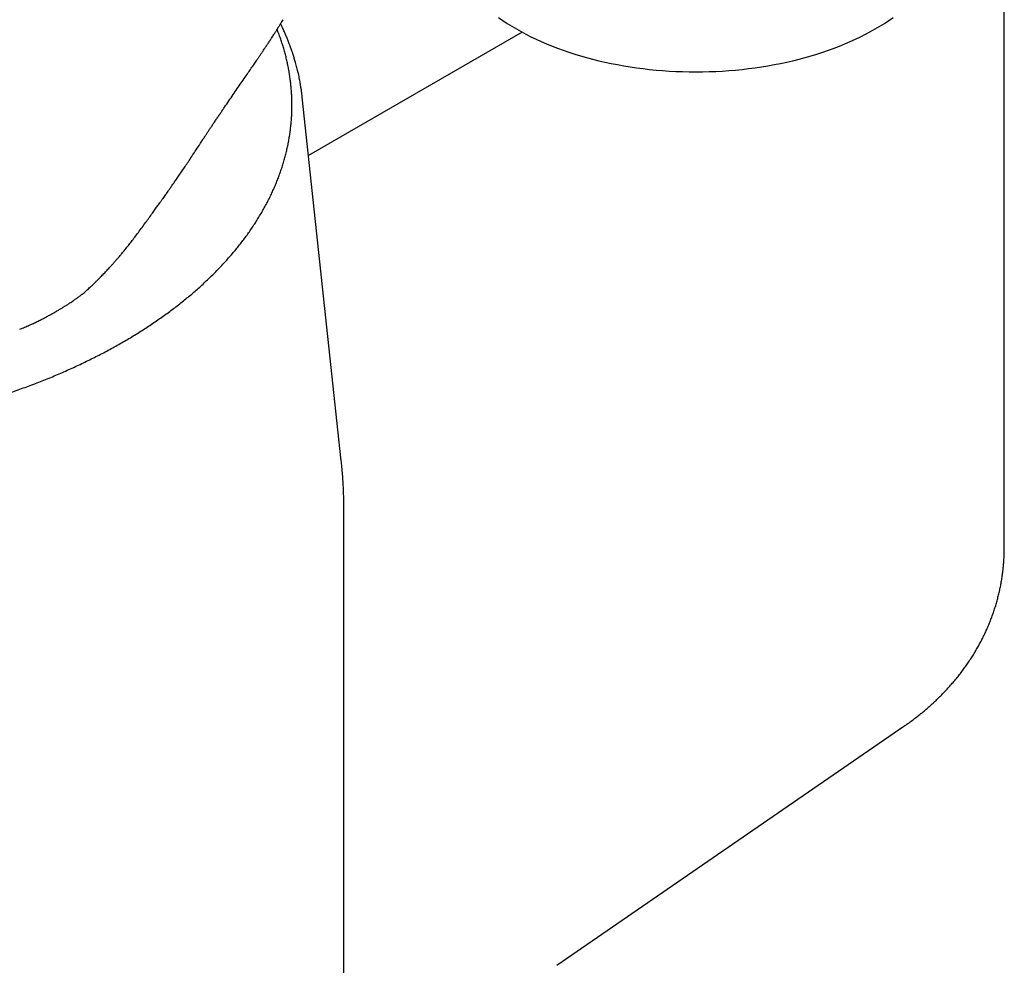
# Model space of a CAD drawing. Header units: millimetres. Extents: x 8 to 775, y 12 to 810.
# Tile 9 of 28: x 720 to 762, y 174 to 214. Entities that reach past the tile are written whole.
import ezdxf

# ---------------------------------------------------------------- set-up
doc = ezdxf.new("R2010")
doc.units = ezdxf.units.MM

msp = doc.modelspace()

# ---------------------------------------------------------------- linework, layer by layer
at = {"color": 7, "linetype": 'Continuous', "lineweight": 30}
for p, q in [((761.762, 191.278), (761.762, 215.774)), ((741.3, 213.154), (732.229, 207.917)), ((733.619, 194.961), (731.962, 210.402)), ((733.727, 151.188), (733.727, 192.95)), ((742.761, 173.559), (757.503, 183.702))]:
    msp.add_line(p, q, dxfattribs=at)
at = {"color": 7, "linetype": 'Continuous', "lineweight": 30, "flags": 128}
msp.add_lwpolyline([(740.294, 213.779), (740.474, 213.654), (740.66, 213.531), (740.852, 213.412), (741.049, 213.295), (741.251, 213.181), (741.458, 213.071), (741.67, 212.964), (741.887, 212.859), (742.108, 212.759), (742.334, 212.661), (742.565, 212.567), (742.799, 212.477), (743.038, 212.39), (743.28, 212.307), (743.526, 212.227), (743.776, 212.151), (744.029, 212.079), (744.285, 212.011), (744.544, 211.947), (744.806, 211.886), (745.07, 211.83), (745.337, 211.778), (745.607, 211.73), (745.878, 211.685), (746.152, 211.645), (746.427, 211.609), (746.703, 211.578), (746.981, 211.55), (747.26, 211.527), (747.541, 211.507), (747.821, 211.493), (748.103, 211.482), (748.385, 211.476), (748.667, 211.473), (748.949, 211.476), (749.231, 211.482), (749.512, 211.493), (749.793, 211.507), (750.073, 211.527), (750.352, 211.55), (750.63, 211.578), (750.907, 211.609), (751.182, 211.645), (751.455, 211.685), (751.726, 211.73), (751.996, 211.778), (752.263, 211.83), (752.528, 211.886), (752.789, 211.947), (753.049, 212.011), (753.305, 212.079), (753.558, 212.151), (753.807, 212.227), (754.053, 212.307), (754.296, 212.39), (754.534, 212.477), (754.769, 212.567), (754.999, 212.661), (755.225, 212.759), (755.447, 212.859), (755.663, 212.964), (755.876, 213.071), (756.083, 213.181), (756.285, 213.295), (756.481, 213.412), (756.673, 213.531), (756.859, 213.654), (757.039, 213.779)], dxfattribs=at)
at = {"color": 7, "linetype": 'Continuous', "lineweight": 30}
for points, knots in [([(727.579, 208.349), (727.6, 208.381), (727.639, 208.441), (727.693, 208.524), (727.739, 208.593), (727.776, 208.65), (727.804, 208.693), (727.829, 208.731), (727.853, 208.768), (727.881, 208.81), (727.922, 208.872), (727.978, 208.956), (728.051, 209.067), (728.131, 209.186), (728.216, 209.314), (728.304, 209.444), (728.394, 209.578), (728.484, 209.711), (728.573, 209.841), (728.694, 210.019), (728.846, 210.241), (729.026, 210.504), (729.202, 210.76), (729.371, 211.006), (729.527, 211.232), (729.668, 211.437), (729.796, 211.623), (729.916, 211.799), (730.016, 211.945), (730.098, 212.067), (730.169, 212.171), (730.244, 212.282), (730.323, 212.4), (730.405, 212.522), (730.488, 212.648), (730.573, 212.777), (730.647, 212.89), (730.707, 212.983), (730.751, 213.052), (730.79, 213.112), (730.823, 213.164), (730.852, 213.209), (730.872, 213.241), (730.884, 213.261), (730.893, 213.275), (730.905, 213.293), (730.922, 213.321), (730.945, 213.358), (730.975, 213.406), (731.011, 213.463), (731.052, 213.529), (731.098, 213.605), (731.13, 213.658), (731.146, 213.686)], [0, 0, 0, 0, 0.0155, 0.028902, 0.040204, 0.049405, 0.056505, 0.061505, 0.067664, 0.074595, 0.082317, 0.09807, 0.116344, 0.137138, 0.157835, 0.180392, 0.203223, 0.225909, 0.248447, 0.270839, 0.318324, 0.365131, 0.411258, 0.456627, 0.50027, 0.537457, 0.573047, 0.60704, 0.639437, 0.659063, 0.679691, 0.701924, 0.725765, 0.751217, 0.776429, 0.803052, 0.831089, 0.847414, 0.86196, 0.874703, 0.885641, 0.895749, 0.903589, 0.906049, 0.90866, 0.912675, 0.918154, 0.926589, 0.937101, 0.949695, 0.964374, 0.98114, 1, 1, 1, 1]), ([(683.028, 208.79), (683.033, 208.752), (683.049, 208.647), (683.081, 208.474), (683.122, 208.271), (683.169, 208.069), (683.22, 207.867), (683.277, 207.666), (683.338, 207.465), (683.405, 207.264), (683.476, 207.064), (683.552, 206.865), (683.633, 206.666), (683.719, 206.469), (683.81, 206.271), (683.906, 206.075), (684.007, 205.879), (684.113, 205.684), (684.223, 205.491), (684.338, 205.298), (684.458, 205.106), (684.583, 204.915), (684.712, 204.725), (684.846, 204.536), (684.985, 204.349), (685.128, 204.162), (685.276, 203.977), (685.429, 203.793), (685.586, 203.611), (685.747, 203.429), (685.913, 203.25), (686.084, 203.071), (686.259, 202.894), (686.438, 202.719), (686.621, 202.545), (686.809, 202.373), (687.001, 202.202), (687.198, 202.033), (687.398, 201.866), (687.603, 201.7), (687.811, 201.537), (688.024, 201.375), (688.24, 201.214), (688.461, 201.056), (688.685, 200.9), (688.913, 200.745), (689.145, 200.593), (689.381, 200.442), (689.621, 200.294), (689.863, 200.148), (690.07, 200.026), (690.279, 199.907), (690.491, 199.788), (690.746, 199.649), (691.005, 199.512), (691.267, 199.377), (691.533, 199.245), (691.801, 199.114), (692.073, 198.987), (692.348, 198.861), (692.626, 198.738), (692.907, 198.617), (693.191, 198.498), (693.478, 198.382), (693.768, 198.268), (694.06, 198.157), (694.355, 198.048), (694.653, 197.942), (694.953, 197.838), (695.256, 197.737), (695.562, 197.638), (695.869, 197.542), (696.179, 197.449), (696.492, 197.358), (696.806, 197.269), (697.123, 197.184), (697.442, 197.101), (697.763, 197.02), (698.085, 196.943), (698.41, 196.868), (698.736, 196.795), (699.064, 196.726), (699.394, 196.659), (699.726, 196.595), (700.059, 196.534), (700.393, 196.476), (700.729, 196.42), (701.066, 196.367), (701.404, 196.317), (701.744, 196.27), (702.085, 196.226), (702.427, 196.184), (702.769, 196.146), (703.113, 196.11), (703.458, 196.077), (703.803, 196.047), (704.149, 196.02), (704.496, 195.996), (704.843, 195.974), (705.191, 195.956), (705.539, 195.94), (705.887, 195.928), (706.236, 195.918), (706.585, 195.911), (706.934, 195.907), (707.283, 195.906), (707.632, 195.908), (707.981, 195.913), (708.33, 195.921), (708.679, 195.931), (709.027, 195.945), (709.375, 195.961), (709.723, 195.981), (710.07, 196.003), (710.416, 196.028), (710.762, 196.056), (711.107, 196.087), (711.451, 196.121), (711.795, 196.158), (712.137, 196.197), (712.479, 196.24), (712.819, 196.285), (713.158, 196.333), (713.496, 196.384), (713.833, 196.437), (714.168, 196.494), (714.502, 196.553), (714.835, 196.615), (715.166, 196.68), (715.495, 196.748), (715.823, 196.818), (716.148, 196.891), (716.472, 196.967), (716.794, 197.046), (717.115, 197.127), (717.433, 197.211), (717.749, 197.297), (718.063, 197.386), (718.374, 197.478), (718.683, 197.572), (718.99, 197.669), (719.295, 197.769), (719.597, 197.871), (719.897, 197.976), (720.194, 198.083), (720.488, 198.192), (720.779, 198.304), (721.068, 198.419), (721.354, 198.536), (721.637, 198.655), (721.917, 198.777), (722.194, 198.901), (722.468, 199.027), (722.739, 199.156), (723.007, 199.287), (723.271, 199.42), (723.532, 199.555), (723.79, 199.693), (724.044, 199.833), (724.295, 199.974), (724.542, 200.119), (724.786, 200.265), (725.026, 200.413), (725.263, 200.563), (725.496, 200.715), (725.725, 200.869), (725.95, 201.025), (726.171, 201.183), (726.389, 201.343), (726.602, 201.505), (726.811, 201.668), (727.017, 201.834), (727.218, 202.001), (727.415, 202.169), (727.608, 202.34), (727.797, 202.512), (727.981, 202.685), (728.161, 202.86), (728.337, 203.037), (728.509, 203.215), (728.676, 203.395), (728.838, 203.576), (728.996, 203.758), (729.15, 203.942), (729.299, 204.127), (729.443, 204.314), (729.583, 204.501), (729.718, 204.69), (729.848, 204.88), (729.974, 205.071), (730.095, 205.263), (730.211, 205.455), (730.322, 205.649), (730.429, 205.844), (730.53, 206.04), (730.627, 206.236), (730.719, 206.434), (730.806, 206.632), (730.888, 206.831), (730.966, 207.03), (731.038, 207.23), (731.105, 207.431), (731.167, 207.632), (731.225, 207.833), (731.277, 208.035), (731.325, 208.238), (731.367, 208.44), (731.404, 208.643), (731.437, 208.847), (731.464, 209.05), (731.486, 209.254), (731.504, 209.458), (731.516, 209.662), (731.523, 209.866), (731.526, 210.07), (731.523, 210.274), (731.515, 210.478), (731.502, 210.682), (731.484, 210.886), (731.462, 211.089), (731.434, 211.293), (731.401, 211.496), (731.363, 211.699), (731.32, 211.901), (731.273, 212.104), (731.22, 212.305), (731.162, 212.507), (731.099, 212.708), (731.032, 212.908), (730.963, 213.097), (730.915, 213.219), (730.893, 213.275)], [0, 0, 0, 0, 0.002412, 0.006759, 0.011107, 0.015457, 0.019809, 0.024162, 0.028517, 0.032874, 0.037233, 0.041594, 0.045957, 0.050323, 0.05469, 0.05906, 0.063431, 0.067805, 0.072181, 0.076559, 0.080939, 0.08532, 0.089704, 0.094089, 0.098476, 0.102864, 0.107254, 0.111645, 0.116038, 0.120431, 0.124826, 0.129222, 0.133619, 0.138016, 0.142414, 0.146813, 0.151213, 0.155613, 0.160014, 0.164415, 0.168816, 0.173218, 0.17762, 0.182022, 0.186424, 0.190826, 0.195229, 0.199631, 0.204034, 0.208436, 0.212795, 0.215114, 0.219517, 0.223919, 0.228321, 0.232723, 0.237125, 0.241526, 0.245928, 0.250329, 0.25473, 0.259131, 0.263532, 0.267932, 0.272332, 0.276733, 0.281132, 0.285532, 0.289932, 0.294331, 0.29873, 0.303129, 0.307528, 0.311926, 0.316324, 0.320722, 0.32512, 0.329518, 0.333916, 0.338313, 0.34271, 0.347108, 0.351504, 0.355901, 0.360298, 0.364695, 0.369091, 0.373487, 0.377883, 0.382279, 0.386675, 0.391071, 0.395467, 0.399863, 0.404258, 0.408654, 0.413049, 0.417445, 0.42184, 0.426235, 0.430631, 0.435026, 0.439421, 0.443816, 0.448211, 0.452607, 0.457002, 0.461397, 0.465792, 0.470187, 0.474583, 0.478978, 0.483373, 0.487769, 0.492164, 0.496559, 0.500955, 0.50535, 0.509746, 0.514142, 0.518538, 0.522934, 0.52733, 0.531726, 0.536122, 0.540518, 0.544915, 0.549312, 0.553708, 0.558105, 0.562502, 0.5669, 0.571297, 0.575695, 0.580092, 0.58449, 0.588888, 0.593287, 0.597685, 0.602084, 0.606483, 0.610882, 0.615281, 0.61968, 0.62408, 0.62848, 0.63288, 0.637281, 0.641681, 0.646082, 0.650483, 0.654884, 0.659286, 0.663687, 0.668089, 0.672491, 0.676893, 0.681296, 0.685698, 0.690101, 0.694504, 0.698906, 0.703309, 0.707712, 0.712115, 0.716519, 0.720922, 0.725325, 0.729728, 0.73413, 0.738533, 0.742935, 0.747338, 0.751739, 0.756141, 0.760542, 0.764942, 0.769342, 0.773741, 0.77814, 0.782537, 0.786934, 0.79133, 0.795724, 0.800118, 0.80451, 0.808901, 0.81329, 0.817678, 0.822065, 0.826449, 0.830832, 0.835213, 0.839592, 0.843969, 0.848344, 0.852716, 0.857087, 0.861455, 0.865822, 0.870186, 0.874548, 0.878908, 0.883265, 0.887621, 0.891975, 0.896328, 0.900678, 0.905027, 0.909375, 0.913721, 0.918067, 0.922412, 0.926756, 0.931099, 0.935443, 0.939787, 0.94413, 0.948474, 0.952819, 0.957164, 0.961511, 0.965858, 0.970207, 0.974557, 0.978909, 0.983263, 0.987619, 0.991976, 0.996336, 1, 1, 1, 1]), ([(731.962, 210.402), (731.959, 210.423), (731.955, 210.463), (731.948, 210.513), (731.943, 210.553), (731.938, 210.595), (731.931, 210.643), (731.923, 210.702), (731.913, 210.772), (731.9, 210.855), (731.885, 210.946), (731.868, 211.047), (731.847, 211.156), (731.823, 211.275), (731.795, 211.403), (731.765, 211.529), (731.735, 211.649), (731.707, 211.758), (731.679, 211.86), (731.652, 211.955), (731.625, 212.043), (731.6, 212.123), (731.577, 212.196), (731.556, 212.26), (731.538, 212.314), (731.523, 212.357), (731.511, 212.392), (731.501, 212.422), (731.492, 212.447), (731.485, 212.467), (731.477, 212.488), (731.467, 212.516), (731.452, 212.557), (731.433, 212.609), (731.398, 212.7), (731.35, 212.824), (731.296, 212.953), (731.253, 213.055), (731.22, 213.131), (731.184, 213.21), (731.145, 213.296), (731.101, 213.39), (731.066, 213.463), (731.045, 213.505), (731.041, 213.513)], [0, 0, 0, 0, 0.0145931, 0.0275682, 0.0394314, 0.0528021, 0.0683028, 0.0859334, 0.1094466, 0.1359181, 0.1653479, 0.1977357, 0.2330814, 0.2713849, 0.312646, 0.3568643, 0.3935774, 0.4291054, 0.462131, 0.4926541, 0.5215584, 0.5477925, 0.5713563, 0.59225, 0.6104737, 0.6236206, 0.6349134, 0.6443523, 0.6530802, 0.6592441, 0.6645605, 0.6734459, 0.6868223, 0.7043608, 0.7240077, 0.7755248, 0.8254188, 0.8502825, 0.8747227, 0.8998905, 0.9279647, 0.9589967, 0.992353, 1, 1, 1, 1]), ([(725.123, 204.818), (725.177, 204.891), (725.279, 205.032), (725.428, 205.236), (725.564, 205.425), (725.69, 205.599), (725.804, 205.758), (725.901, 205.894), (725.982, 206.008), (726.049, 206.101), (726.109, 206.186), (726.162, 206.261), (726.213, 206.333), (726.27, 206.415), (726.341, 206.515), (726.426, 206.637), (726.521, 206.774), (726.627, 206.926), (726.742, 207.094), (726.865, 207.274), (726.994, 207.464), (727.129, 207.665), (727.273, 207.88), (727.424, 208.11), (727.527, 208.268), (727.579, 208.349)], [0, 0, 0, 0, 0.062556, 0.120862, 0.174901, 0.224658, 0.270126, 0.311297, 0.340628, 0.367304, 0.391322, 0.412682, 0.43174, 0.452394, 0.48254, 0.517005, 0.555789, 0.59889, 0.646308, 0.69804, 0.750765, 0.807323, 0.867714, 0.931938, 1, 1, 1, 1]), ([(722.623, 202.032), (722.675, 202.078), (722.776, 202.166), (722.918, 202.296), (723.048, 202.418), (723.164, 202.53), (723.267, 202.631), (723.358, 202.723), (723.437, 202.803), (723.509, 202.877), (723.576, 202.947), (723.645, 203.02), (723.715, 203.095), (723.786, 203.172), (723.86, 203.254), (723.938, 203.341), (724.02, 203.434), (724.108, 203.535), (724.204, 203.648), (724.312, 203.775), (724.427, 203.916), (724.551, 204.068), (724.681, 204.233), (724.821, 204.414), (724.97, 204.61), (725.071, 204.747), (725.123, 204.818)], [0, 0, 0, 0, 0.057369, 0.110235, 0.158599, 0.20246, 0.241823, 0.276689, 0.307059, 0.332936, 0.359847, 0.386344, 0.413695, 0.441902, 0.470964, 0.502723, 0.535447, 0.570001, 0.609228, 0.653353, 0.70238, 0.753105, 0.80821, 0.86771, 0.931629, 1, 1, 1, 1]), ([(722.246, 201.772), (722.262, 201.783), (722.296, 201.805), (722.348, 201.839), (722.4, 201.875), (722.452, 201.912), (722.506, 201.952), (722.563, 201.994), (722.6, 202.025), (722.62, 202.041)], [0, 0, 0, 0, 0.127926, 0.261456, 0.398737, 0.537296, 0.675335, 0.835327, 1, 1, 1, 1]), ([(719.967, 200.546), (720.037, 200.575), (720.172, 200.63), (720.367, 200.715), (720.547, 200.798), (720.715, 200.878), (720.868, 200.955), (721.017, 201.031), (721.158, 201.106), (721.29, 201.178), (721.406, 201.243), (721.502, 201.298), (721.578, 201.343), (721.64, 201.38), (721.697, 201.413), (721.751, 201.447), (721.806, 201.48), (721.855, 201.51), (721.898, 201.537), (721.938, 201.562), (721.984, 201.591), (722.039, 201.626), (722.105, 201.668), (722.176, 201.715), (722.226, 201.748), (722.251, 201.764)], [0, 0, 0, 0, 0.088039, 0.170625, 0.247818, 0.319672, 0.386232, 0.447536, 0.513083, 0.57142, 0.622582, 0.666595, 0.698351, 0.724999, 0.74946, 0.774007, 0.798639, 0.823359, 0.840055, 0.856895, 0.877059, 0.902051, 0.931867, 0.966503, 1, 1, 1, 1]), ([(733.727, 192.95), (733.727, 192.969), (733.728, 193.092), (733.724, 193.316), (733.716, 193.623), (733.702, 193.93), (733.684, 194.237), (733.66, 194.543), (733.639, 194.785), (733.623, 194.924), (733.619, 194.962)], [0, 0, 0, 0, 0.029299, 0.181776, 0.334218, 0.486634, 0.639033, 0.791427, 0.943823, 1, 1, 1, 1]), ([(757.503, 183.702), (757.528, 183.719), (757.617, 183.78), (757.767, 183.888), (757.954, 184.026), (758.136, 184.168), (758.314, 184.312), (758.488, 184.46), (758.658, 184.61), (758.824, 184.763), (758.986, 184.918), (759.144, 185.076), (759.297, 185.237), (759.446, 185.4), (759.591, 185.565), (759.731, 185.733), (759.867, 185.903), (759.998, 186.075), (760.125, 186.25), (760.247, 186.426), (760.365, 186.604), (760.478, 186.784), (760.586, 186.967), (760.69, 187.15), (760.789, 187.336), (760.884, 187.523), (760.974, 187.712), (761.059, 187.903), (761.139, 188.095), (761.215, 188.288), (761.285, 188.483), (761.351, 188.679), (761.413, 188.876), (761.469, 189.074), (761.52, 189.274), (761.567, 189.474), (761.609, 189.675), (761.645, 189.877), (761.677, 190.079), (761.704, 190.282), (761.726, 190.486), (761.743, 190.69), (761.754, 190.895), (761.761, 191.091), (761.762, 191.218), (761.762, 191.278)], [0, 0, 0, 0, 0.009992, 0.03563, 0.061177, 0.086627, 0.11197, 0.137203, 0.162319, 0.187314, 0.212187, 0.236934, 0.261556, 0.286053, 0.310425, 0.334675, 0.358804, 0.382815, 0.406713, 0.4305, 0.454181, 0.477759, 0.501241, 0.52463, 0.547931, 0.571148, 0.594288, 0.617355, 0.640354, 0.663289, 0.686165, 0.708989, 0.731763, 0.754493, 0.777183, 0.799839, 0.822465, 0.845064, 0.867643, 0.890204, 0.912754, 0.935295, 0.957833, 0.980372, 1, 1, 1, 1])]:
    msp.add_open_spline(points, degree=3, knots=knots, dxfattribs=at)

doc.saveas('drawing.dxf')
